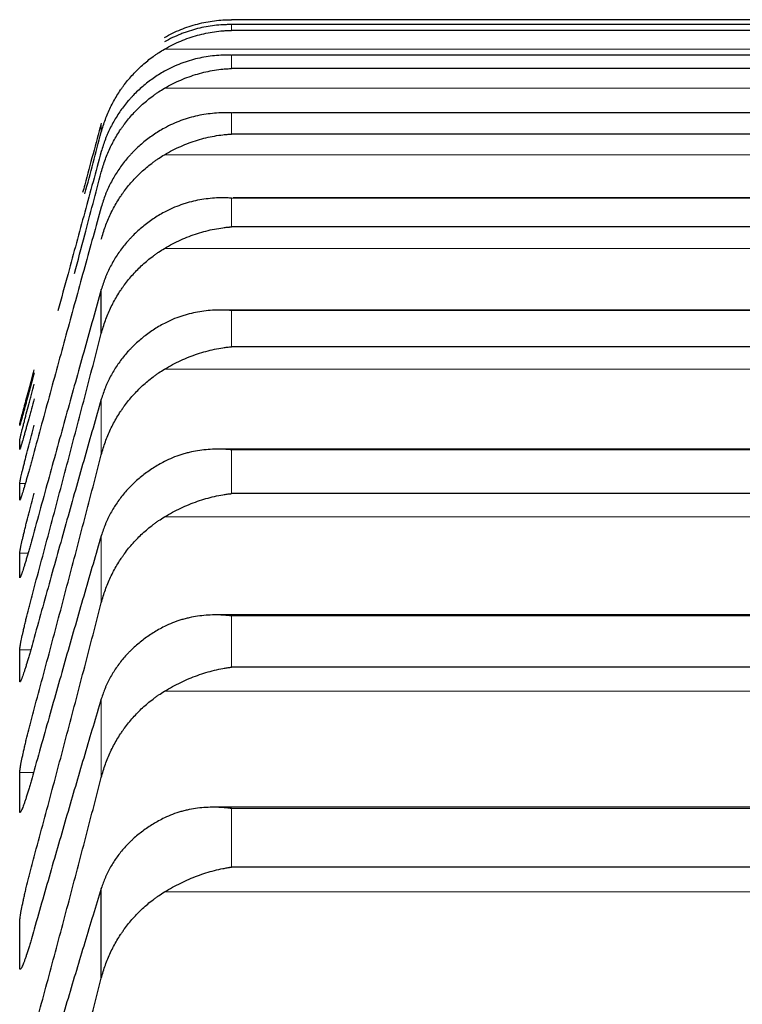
# Model space of a CAD drawing. Header units: inches. Extents: x 0 to 20790, y -12 to 14700.
# Tile 186 of 256: x 8061 to 8088, y 10399 to 10436. Entities that reach past the tile are written whole.
import ezdxf

# ---------------------------------------------------------------- set-up
doc = ezdxf.new("R2010")
doc.units = ezdxf.units.IN
doc.layers.add('1', color=7, linetype='Continuous', true_color=0xffffff)

msp = doc.modelspace()

# ---------------------------------------------------------------- linework, layer by layer
at = {"layer": '1', "color": 2, "linetype": 'Continuous', "lineweight": 25}
for p, q in [((8105.556, 10435.747), (8069.267, 10435.747)), ((8105.552, 10435.564), (8069.27, 10435.564)), ((8105.556, 10435.35), (8069.267, 10435.35)), ((8105.534, 10434.436), (8069.288, 10434.436)), ((8105.556, 10433.935), (8069.267, 10433.935)), ((8105.781, 10432.293), (8069.306, 10432.293)), ((8105.556, 10431.505), (8069.267, 10431.505)), ((8105.868, 10429.138), (8069.324, 10429.138)), ((8105.556, 10428.062), (8069.267, 10428.062)), ((8064.438, 10424.102), (8064.438, 10425.733)), ((8105.956, 10424.977), (8068.884, 10424.977)), ((8105.556, 10423.614), (8069.267, 10423.614)), ((8106.044, 10419.816), (8068.798, 10419.816)), ((8105.556, 10418.166), (8069.267, 10418.166)), ((8106.133, 10413.664), (8068.712, 10413.664)), ((8105.556, 10411.728), (8069.267, 10411.728)), ((8106.221, 10406.531), (8068.625, 10406.531)), ((8105.556, 10404.31), (8069.267, 10404.31)), ((8064.438, 10400.191), (8064.438, 10403.521))]:
    msp.add_line(p, q, dxfattribs=at)
at = {"layer": '1', "color": 110, "linetype": 'Continuous', "lineweight": 13}
for p, q in [((8105.556, 10435.564), (8069.267, 10435.564)), ((8069.267, 10435.35), (8069.267, 10435.564)), ((8108.043, 10434.654), (8066.78, 10434.654)), ((8105.556, 10434.434), (8069.267, 10434.434)), ((8069.267, 10433.935), (8069.267, 10434.434)), ((8108.043, 10433.203), (8066.78, 10433.203)), ((8069.267, 10431.505), (8069.267, 10432.287)), ((8105.556, 10432.287), (8069.267, 10432.287)), ((8064.438, 10431.576), (8064.438, 10431.903)), ((8108.043, 10430.737), (8066.78, 10430.737)), ((8105.556, 10429.128), (8069.267, 10429.128)), ((8069.267, 10428.062), (8069.267, 10429.128)), ((8108.043, 10427.261), (8066.78, 10427.261)), ((8105.556, 10424.96), (8069.267, 10424.96)), ((8069.267, 10423.614), (8069.267, 10424.96)), ((8108.043, 10422.78), (8066.78, 10422.78)), ((8064.438, 10419.604), (8064.438, 10421.665)), ((8069.267, 10418.166), (8069.267, 10419.791)), ((8105.556, 10419.791), (8069.267, 10419.791)), ((8061.621, 10418.547), (8061.414, 10418.547)), ((8108.043, 10417.301), (8066.78, 10417.301)), ((8064.438, 10414.113), (8064.438, 10416.602)), ((8061.721, 10415.954), (8061.414, 10415.954)), ((8105.556, 10413.63), (8069.267, 10413.63)), ((8069.267, 10411.728), (8069.267, 10413.63)), ((8061.823, 10412.374), (8061.414, 10412.374)), ((8108.043, 10410.834), (8066.78, 10410.834)), ((8064.438, 10407.639), (8064.438, 10410.55)), ((8061.924, 10407.814), (8061.414, 10407.814)), ((8105.556, 10406.485), (8069.267, 10406.485)), ((8069.267, 10404.31), (8069.267, 10406.485)), ((8108.043, 10403.388), (8066.78, 10403.388))]:
    msp.add_line(p, q, dxfattribs=at)
at = {"layer": '1', "color": 2, "linetype": 'Continuous', "lineweight": 25}
for points, knots in [([(8066.78, 10435.088), (8066.88, 10435.145), (8066.98, 10435.198), (8067.181, 10435.296), (8067.282, 10435.341), (8067.486, 10435.424), (8067.589, 10435.461), (8067.795, 10435.53), (8067.9, 10435.56), (8068.109, 10435.615), (8068.214, 10435.638), (8068.424, 10435.679), (8068.529, 10435.695), (8068.739, 10435.722), (8068.844, 10435.731), (8069.003, 10435.741), (8069.082, 10435.745), (8069.175, 10435.747), (8069.221, 10435.747), (8069.241, 10435.747), (8069.254, 10435.747), (8069.261, 10435.747), (8069.267, 10435.747)], [0, 0, 0, 0, 0.125, 0.125, 0.25, 0.25, 0.375, 0.375, 0.5, 0.5, 0.625, 0.625, 0.75, 0.75, 0.875, 0.875, 0.9375, 0.96875, 0.984375, 0.992188, 0.992188, 1, 1, 1, 1]), ([(8069.267, 10435.564), (8069.264, 10435.564), (8069.261, 10435.564), (8069.254, 10435.564), (8069.251, 10435.564), (8069.241, 10435.564), (8069.221, 10435.564), (8069.175, 10435.564), (8069.082, 10435.563), (8069.003, 10435.56), (8068.845, 10435.552), (8068.74, 10435.543), (8068.426, 10435.506), (8068.218, 10435.469), (8067.907, 10435.391), (8067.803, 10435.361), (8067.648, 10435.311), (8067.596, 10435.294), (8067.492, 10435.256), (8067.44, 10435.237), (8067.286, 10435.175), (8067.183, 10435.13), (8066.98, 10435.033), (8066.88, 10434.981), (8066.78, 10434.924)], [0, 0, 0, 0, 0.003906, 0.003906, 0.007813, 0.007813, 0.015625, 0.03125, 0.0625, 0.125, 0.125, 0.25, 0.25, 0.5, 0.5, 0.625, 0.625, 0.6875, 0.6875, 0.75, 0.75, 0.875, 0.875, 1, 1, 1, 1]), ([(8066.78, 10434.654), (8066.88, 10434.712), (8066.98, 10434.765), (8067.181, 10434.865), (8067.282, 10434.912), (8067.486, 10434.997), (8067.589, 10435.036), (8067.795, 10435.107), (8067.9, 10435.14), (8068.109, 10435.197), (8068.214, 10435.223), (8068.424, 10435.266), (8068.529, 10435.285), (8068.739, 10435.315), (8068.844, 10435.327), (8069.003, 10435.339), (8069.082, 10435.344), (8069.175, 10435.348), (8069.221, 10435.349), (8069.241, 10435.35), (8069.254, 10435.35), (8069.261, 10435.35), (8069.267, 10435.35)], [0, 0, 0, 0, 0.125, 0.125, 0.25, 0.25, 0.375, 0.375, 0.5, 0.5, 0.625, 0.625, 0.75, 0.75, 0.875, 0.875, 0.9375, 0.96875, 0.984375, 0.992188, 0.992188, 1, 1, 1, 1]), ([(8064.438, 10431.576), (8064.48, 10431.736), (8064.53, 10431.893), (8064.645, 10432.201), (8064.774, 10432.502), (8064.932, 10432.79), (8065.061, 10433.001), (8065.106, 10433.071), (8065.176, 10433.174), (8065.2, 10433.208), (8065.249, 10433.275), (8065.273, 10433.308), (8065.398, 10433.473), (8065.609, 10433.726), (8065.845, 10433.956), (8066.092, 10434.176), (8066.221, 10434.28), (8066.391, 10434.403), (8066.425, 10434.428), (8066.495, 10434.475), (8066.599, 10434.545), (8066.707, 10434.611), (8066.78, 10434.654)], [0, 0, 0, 0, 0.125, 0.125, 0.25, 0.375, 0.375, 0.4375, 0.4375, 0.46875, 0.46875, 0.5, 0.5, 0.625, 0.75, 0.75, 0.875, 0.875, 0.90625, 0.90625, 0.9375, 1, 1, 1, 1]), ([(8069.267, 10434.434), (8069.264, 10434.434), (8069.261, 10434.434), (8069.254, 10434.434), (8069.251, 10434.434), (8069.241, 10434.434), (8069.221, 10434.435), (8069.175, 10434.436), (8069.082, 10434.436), (8069.003, 10434.435), (8068.845, 10434.429), (8068.74, 10434.422), (8068.426, 10434.391), (8068.218, 10434.357), (8067.907, 10434.284), (8067.803, 10434.256), (8067.648, 10434.209), (8067.596, 10434.192), (8067.492, 10434.156), (8067.44, 10434.137), (8067.286, 10434.078), (8067.183, 10434.035), (8066.98, 10433.94), (8066.88, 10433.888), (8066.78, 10433.832)], [0, 0, 0, 0, 0.003906, 0.003906, 0.007812, 0.007812, 0.015625, 0.03125, 0.0625, 0.125, 0.125, 0.25, 0.25, 0.5, 0.5, 0.625, 0.625, 0.6875, 0.6875, 0.75, 0.75, 0.875, 0.875, 1, 1, 1, 1]), ([(8066.78, 10433.832), (8066.634, 10433.751), (8066.494, 10433.663), (8066.225, 10433.476), (8065.968, 10433.276), (8065.731, 10433.053), (8065.591, 10432.906), (8065.563, 10432.877), (8065.508, 10432.816), (8065.481, 10432.786), (8065.401, 10432.694), (8065.349, 10432.631), (8065.199, 10432.44), (8065.107, 10432.309), (8064.935, 10432.039), (8064.856, 10431.9), (8064.748, 10431.685), (8064.713, 10431.613), (8064.665, 10431.502), (8064.649, 10431.465), (8064.618, 10431.391), (8064.603, 10431.353), (8064.531, 10431.165), (8064.48, 10431.012), (8064.438, 10430.856)], [0, 0, 0, 0, 0.125, 0.125, 0.25, 0.375, 0.375, 0.40625, 0.40625, 0.4375, 0.4375, 0.5, 0.5, 0.625, 0.625, 0.75, 0.75, 0.8125, 0.8125, 0.84375, 0.84375, 0.875, 0.875, 1, 1, 1, 1]), ([(8066.78, 10433.203), (8066.88, 10433.261), (8066.98, 10433.316), (8067.181, 10433.418), (8067.282, 10433.465), (8067.486, 10433.553), (8067.589, 10433.593), (8067.795, 10433.668), (8067.9, 10433.702), (8068.109, 10433.763), (8068.214, 10433.79), (8068.424, 10433.837), (8068.529, 10433.857), (8068.739, 10433.891), (8068.844, 10433.904), (8069.003, 10433.92), (8069.082, 10433.926), (8069.175, 10433.931), (8069.221, 10433.933), (8069.241, 10433.934), (8069.254, 10433.935), (8069.261, 10433.935), (8069.267, 10433.935)], [0, 0, 0, 0, 0.125, 0.125, 0.25, 0.25, 0.375, 0.375, 0.5, 0.5, 0.625, 0.625, 0.75, 0.75, 0.875, 0.875, 0.9375, 0.96875, 0.984375, 0.992187, 0.992187, 1, 1, 1, 1]), ([(8064.438, 10430.092), (8064.48, 10430.254), (8064.53, 10430.413), (8064.645, 10430.724), (8064.774, 10431.028), (8064.932, 10431.319), (8065.061, 10431.532), (8065.106, 10431.602), (8065.176, 10431.706), (8065.2, 10431.74), (8065.249, 10431.808), (8065.273, 10431.842), (8065.398, 10432.009), (8065.609, 10432.264), (8065.845, 10432.497), (8066.092, 10432.719), (8066.221, 10432.825), (8066.391, 10432.949), (8066.425, 10432.974), (8066.495, 10433.022), (8066.599, 10433.093), (8066.707, 10433.16), (8066.78, 10433.203)], [0, 0, 0, 0, 0.125, 0.125, 0.25, 0.375, 0.375, 0.4375, 0.4375, 0.46875, 0.46875, 0.5, 0.5, 0.625, 0.75, 0.75, 0.875, 0.875, 0.90625, 0.90625, 0.9375, 1, 1, 1, 1]), ([(8069.267, 10432.287), (8069.264, 10432.287), (8069.261, 10432.287), (8069.254, 10432.288), (8069.251, 10432.288), (8069.241, 10432.288), (8069.221, 10432.289), (8069.175, 10432.291), (8069.082, 10432.293), (8069.003, 10432.293), (8068.845, 10432.29), (8068.74, 10432.285), (8068.426, 10432.259), (8068.218, 10432.229), (8067.907, 10432.161), (8067.803, 10432.135), (8067.648, 10432.09), (8067.596, 10432.074), (8067.492, 10432.04), (8067.44, 10432.022), (8067.286, 10431.965), (8067.183, 10431.923), (8066.98, 10431.831), (8066.88, 10431.78), (8066.78, 10431.726)], [0, 0, 0, 0, 0.003906, 0.003906, 0.007812, 0.007812, 0.015625, 0.03125, 0.0625, 0.125, 0.125, 0.25, 0.25, 0.5, 0.5, 0.625, 0.625, 0.6875, 0.6875, 0.75, 0.75, 0.875, 0.875, 1, 1, 1, 1]), ([(8064.438, 10431.903), (8064.234, 10431.147), (8064.003, 10430.29), (8063.771, 10429.429), (8063.745, 10429.332)], [0, 0, 0, 0, 0.887164, 1, 1, 1, 1]), ([(8066.78, 10431.726), (8066.634, 10431.646), (8066.494, 10431.559), (8066.225, 10431.375), (8065.968, 10431.179), (8065.731, 10430.96), (8065.591, 10430.816), (8065.563, 10430.787), (8065.508, 10430.727), (8065.481, 10430.697), (8065.401, 10430.607), (8065.349, 10430.545), (8065.199, 10430.357), (8065.107, 10430.228), (8064.935, 10429.962), (8064.856, 10429.826), (8064.748, 10429.615), (8064.713, 10429.543), (8064.665, 10429.435), (8064.649, 10429.398), (8064.618, 10429.325), (8064.603, 10429.288), (8064.531, 10429.103), (8064.48, 10428.952), (8064.438, 10428.798)], [0, 0, 0, 0, 0.125, 0.125, 0.25, 0.375, 0.375, 0.40625, 0.40625, 0.4375, 0.4375, 0.5, 0.5, 0.625, 0.625, 0.75, 0.75, 0.8125, 0.8125, 0.84375, 0.84375, 0.875, 0.875, 1, 1, 1, 1]), ([(8066.78, 10430.737), (8066.88, 10430.796), (8066.98, 10430.852), (8067.181, 10430.955), (8067.282, 10431.004), (8067.486, 10431.094), (8067.589, 10431.136), (8067.795, 10431.213), (8067.9, 10431.248), (8068.109, 10431.312), (8068.214, 10431.341), (8068.424, 10431.392), (8068.529, 10431.413), (8068.739, 10431.451), (8068.844, 10431.466), (8069.003, 10431.484), (8069.082, 10431.492), (8069.175, 10431.499), (8069.221, 10431.502), (8069.241, 10431.503), (8069.254, 10431.504), (8069.261, 10431.504), (8069.267, 10431.505)], [0, 0, 0, 0, 0.125, 0.125, 0.25, 0.25, 0.375, 0.375, 0.5, 0.5, 0.625, 0.625, 0.75, 0.75, 0.875, 0.875, 0.9375, 0.96875, 0.984375, 0.992188, 0.992188, 1, 1, 1, 1]), ([(8064.438, 10430.856), (8064.234, 10430.11), (8063.824, 10428.608), (8063.287, 10426.633), (8062.955, 10425.407), (8062.83, 10424.946)], [0, 0, 0, 0, 0.384754, 0.769508, 1, 1, 1, 1]), ([(8064.438, 10427.6), (8064.48, 10427.763), (8064.53, 10427.923), (8064.645, 10428.236), (8064.774, 10428.542), (8064.932, 10428.835), (8065.061, 10429.05), (8065.106, 10429.121), (8065.176, 10429.226), (8065.2, 10429.261), (8065.249, 10429.329), (8065.273, 10429.363), (8065.398, 10429.532), (8065.609, 10429.789), (8065.845, 10430.025), (8066.092, 10430.249), (8066.221, 10430.355), (8066.391, 10430.481), (8066.425, 10430.506), (8066.495, 10430.554), (8066.599, 10430.626), (8066.707, 10430.694), (8066.78, 10430.737)], [0, 0, 0, 0, 0.125, 0.125, 0.25, 0.375, 0.375, 0.4375, 0.4375, 0.46875, 0.46875, 0.5, 0.5, 0.625, 0.75, 0.75, 0.875, 0.875, 0.90625, 0.90625, 0.9375, 1, 1, 1, 1]), ([(8063.447, 10426.334), (8063.572, 10426.81), (8063.904, 10428.066), (8064.234, 10429.317), (8064.438, 10430.092)], [0, 0, 0, 0, 0.378568, 1, 1, 1, 1]), ([(8069.267, 10429.128), (8069.264, 10429.128), (8069.261, 10429.128), (8069.254, 10429.128), (8069.251, 10429.129), (8069.241, 10429.129), (8069.221, 10429.13), (8069.175, 10429.133), (8069.082, 10429.137), (8069.003, 10429.138), (8068.845, 10429.138), (8068.74, 10429.135), (8068.426, 10429.115), (8068.218, 10429.088), (8067.907, 10429.026), (8067.803, 10429.002), (8067.648, 10428.959), (8067.596, 10428.944), (8067.492, 10428.912), (8067.44, 10428.894), (8067.286, 10428.839), (8067.183, 10428.799), (8066.98, 10428.709), (8066.88, 10428.66), (8066.78, 10428.607)], [0, 0, 0, 0, 0.003906, 0.003906, 0.007812, 0.007812, 0.015625, 0.03125, 0.0625, 0.125, 0.125, 0.25, 0.25, 0.5, 0.5, 0.625, 0.625, 0.6875, 0.6875, 0.75, 0.75, 0.875, 0.875, 1, 1, 1, 1]), ([(8066.78, 10428.607), (8066.634, 10428.528), (8066.494, 10428.444), (8066.225, 10428.263), (8065.968, 10428.071), (8065.731, 10427.856), (8065.591, 10427.715), (8065.563, 10427.686), (8065.508, 10427.628), (8065.481, 10427.598), (8065.401, 10427.509), (8065.349, 10427.449), (8065.199, 10427.265), (8065.107, 10427.138), (8064.935, 10426.877), (8064.856, 10426.743), (8064.748, 10426.535), (8064.713, 10426.465), (8064.665, 10426.359), (8064.649, 10426.323), (8064.618, 10426.251), (8064.603, 10426.215), (8064.531, 10426.032), (8064.48, 10425.884), (8064.438, 10425.733)], [0, 0, 0, 0, 0.125, 0.125, 0.25, 0.375, 0.375, 0.40625, 0.40625, 0.4375, 0.4375, 0.5, 0.5, 0.625, 0.625, 0.75, 0.75, 0.8125, 0.8125, 0.84375, 0.84375, 0.875, 0.875, 1, 1, 1, 1]), ([(8066.78, 10427.261), (8066.88, 10427.321), (8066.98, 10427.377), (8067.181, 10427.482), (8067.282, 10427.532), (8067.486, 10427.624), (8067.589, 10427.667), (8067.795, 10427.747), (8067.9, 10427.784), (8068.109, 10427.851), (8068.214, 10427.881), (8068.424, 10427.935), (8068.529, 10427.958), (8068.739, 10427.999), (8068.844, 10428.016), (8069.003, 10428.037), (8069.082, 10428.047), (8069.175, 10428.055), (8069.221, 10428.059), (8069.241, 10428.06), (8069.254, 10428.061), (8069.261, 10428.062), (8069.267, 10428.062)], [0, 0, 0, 0, 0.125, 0.125, 0.25, 0.25, 0.375, 0.375, 0.5, 0.5, 0.625, 0.625, 0.75, 0.75, 0.875, 0.875, 0.9375, 0.96875, 0.984375, 0.992187, 0.992187, 1, 1, 1, 1]), ([(8064.438, 10424.102), (8064.48, 10424.266), (8064.53, 10424.426), (8064.645, 10424.741), (8064.774, 10425.05), (8064.932, 10425.345), (8065.061, 10425.561), (8065.106, 10425.633), (8065.176, 10425.738), (8065.2, 10425.773), (8065.249, 10425.842), (8065.273, 10425.877), (8065.398, 10426.046), (8065.609, 10426.305), (8065.845, 10426.543), (8066.092, 10426.769), (8066.221, 10426.876), (8066.391, 10427.003), (8066.425, 10427.028), (8066.495, 10427.077), (8066.599, 10427.149), (8066.707, 10427.217), (8066.78, 10427.261)], [0, 0, 0, 0, 0.125, 0.125, 0.25, 0.375, 0.375, 0.4375, 0.4375, 0.46875, 0.46875, 0.5, 0.5, 0.625, 0.75, 0.75, 0.875, 0.875, 0.90625, 0.90625, 0.9375, 1, 1, 1, 1]), ([(8069.267, 10424.96), (8069.264, 10424.96), (8069.261, 10424.961), (8069.254, 10424.961), (8069.251, 10424.961), (8069.241, 10424.962), (8069.221, 10424.964), (8069.175, 10424.967), (8069.082, 10424.972), (8069.003, 10424.975), (8068.845, 10424.978), (8068.74, 10424.977), (8068.426, 10424.963), (8068.218, 10424.94), (8067.907, 10424.883), (8067.803, 10424.86), (8067.648, 10424.82), (8067.596, 10424.806), (8067.492, 10424.775), (8067.44, 10424.759), (8067.286, 10424.707), (8067.183, 10424.668), (8066.98, 10424.581), (8066.88, 10424.533), (8066.78, 10424.481)], [0, 0, 0, 0, 0.003906, 0.003906, 0.007813, 0.007813, 0.015625, 0.03125, 0.0625, 0.125, 0.125, 0.25, 0.25, 0.5, 0.5, 0.625, 0.625, 0.6875, 0.6875, 0.75, 0.75, 0.875, 0.875, 1, 1, 1, 1]), ([(8066.78, 10424.481), (8066.634, 10424.404), (8066.494, 10424.321), (8066.225, 10424.145), (8065.968, 10423.957), (8065.731, 10423.746), (8065.591, 10423.608), (8065.563, 10423.58), (8065.508, 10423.523), (8065.481, 10423.494), (8065.401, 10423.407), (8065.349, 10423.348), (8065.199, 10423.167), (8065.107, 10423.043), (8064.935, 10422.787), (8064.856, 10422.656), (8064.748, 10422.452), (8064.713, 10422.384), (8064.665, 10422.279), (8064.649, 10422.244), (8064.618, 10422.173), (8064.603, 10422.138), (8064.531, 10421.959), (8064.48, 10421.813), (8064.438, 10421.665)], [0, 0, 0, 0, 0.125, 0.125, 0.25, 0.375, 0.375, 0.40625, 0.40625, 0.4375, 0.4375, 0.5, 0.5, 0.625, 0.625, 0.75, 0.75, 0.8125, 0.8125, 0.84375, 0.84375, 0.875, 0.875, 1, 1, 1, 1]), ([(8066.78, 10422.78), (8066.88, 10422.84), (8066.98, 10422.897), (8067.181, 10423.004), (8067.282, 10423.054), (8067.486, 10423.149), (8067.589, 10423.193), (8067.795, 10423.275), (8067.9, 10423.313), (8068.109, 10423.383), (8068.214, 10423.415), (8068.424, 10423.472), (8068.529, 10423.497), (8068.739, 10423.542), (8068.844, 10423.561), (8069.003, 10423.584), (8069.082, 10423.595), (8069.175, 10423.605), (8069.221, 10423.61), (8069.241, 10423.611), (8069.254, 10423.613), (8069.261, 10423.613), (8069.267, 10423.614)], [0, 0, 0, 0, 0.125, 0.125, 0.25, 0.25, 0.375, 0.375, 0.5, 0.5, 0.625, 0.625, 0.75, 0.75, 0.875, 0.875, 0.9375, 0.96875, 0.984375, 0.992187, 0.992187, 1, 1, 1, 1]), ([(8061.414, 10420.757), (8061.414, 10420.758), (8061.416, 10420.766), (8061.424, 10420.797), (8061.433, 10420.83), (8061.441, 10420.861), (8061.444, 10420.871), (8061.45, 10420.895), (8061.453, 10420.907), (8061.471, 10420.972), (8061.488, 10421.035), (8061.512, 10421.128), (8061.518, 10421.148), (8061.526, 10421.178), (8061.528, 10421.188), (8061.534, 10421.208), (8061.548, 10421.26), (8061.574, 10421.36), (8061.6, 10421.457), (8061.627, 10421.558), (8061.641, 10421.611), (8061.685, 10421.775), (8061.716, 10421.889), (8061.763, 10422.067), (8061.78, 10422.127), (8061.804, 10422.22), (8061.813, 10422.251), (8061.83, 10422.314), (8061.838, 10422.345), (8061.88, 10422.503), (8061.914, 10422.63), (8061.949, 10422.759)], [0, 0, 0, 0, 0.0625, 0.125, 0.1875, 0.1875, 0.21875, 0.21875, 0.25, 0.25, 0.375, 0.375, 0.40625, 0.40625, 0.421875, 0.421875, 0.4375, 0.5, 0.5625, 0.5625, 0.625, 0.625, 0.75, 0.75, 0.8125, 0.8125, 0.84375, 0.84375, 0.875, 0.875, 1, 1, 1, 1]), ([(8064.438, 10419.604), (8064.48, 10419.768), (8064.53, 10419.93), (8064.645, 10420.246), (8064.774, 10420.556), (8064.932, 10420.853), (8065.061, 10421.07), (8065.106, 10421.142), (8065.176, 10421.248), (8065.2, 10421.283), (8065.249, 10421.353), (8065.273, 10421.387), (8065.398, 10421.557), (8065.609, 10421.818), (8065.845, 10422.057), (8066.092, 10422.285), (8066.221, 10422.393), (8066.391, 10422.52), (8066.425, 10422.545), (8066.495, 10422.595), (8066.599, 10422.667), (8066.707, 10422.736), (8066.78, 10422.78)], [0, 0, 0, 0, 0.125, 0.125, 0.25, 0.375, 0.375, 0.4375, 0.4375, 0.46875, 0.46875, 0.5, 0.5, 0.625, 0.75, 0.75, 0.875, 0.875, 0.90625, 0.90625, 0.9375, 1, 1, 1, 1]), ([(8061.949, 10422.651), (8061.914, 10422.522), (8061.88, 10422.395), (8061.83, 10422.208), (8061.813, 10422.146), (8061.789, 10422.054), (8061.781, 10422.024), (8061.764, 10421.963), (8061.756, 10421.933), (8061.716, 10421.785), (8061.686, 10421.672), (8061.642, 10421.512), (8061.628, 10421.461), (8061.608, 10421.385), (8061.601, 10421.361), (8061.588, 10421.312), (8061.581, 10421.289), (8061.55, 10421.175), (8061.528, 10421.093), (8061.503, 10421.003), (8061.498, 10420.985), (8061.489, 10420.952), (8061.484, 10420.935), (8061.472, 10420.889), (8061.464, 10420.861), (8061.443, 10420.787), (8061.433, 10420.749), (8061.423, 10420.718), (8061.422, 10420.712), (8061.419, 10420.703), (8061.418, 10420.699), (8061.415, 10420.69), (8061.414, 10420.687), (8061.414, 10420.688)], [0, 0, 0, 0, 0.125, 0.125, 0.1875, 0.1875, 0.21875, 0.21875, 0.25, 0.25, 0.375, 0.375, 0.4375, 0.4375, 0.46875, 0.46875, 0.5, 0.5, 0.625, 0.625, 0.65625, 0.65625, 0.6875, 0.6875, 0.75, 0.75, 0.875, 0.875, 0.90625, 0.90625, 0.9375, 0.9375, 1, 1, 1, 1]), ([(8061.414, 10420.149), (8061.414, 10420.152), (8061.416, 10420.165), (8061.424, 10420.204), (8061.433, 10420.243), (8061.441, 10420.277), (8061.444, 10420.289), (8061.45, 10420.315), (8061.453, 10420.328), (8061.471, 10420.399), (8061.488, 10420.467), (8061.512, 10420.565), (8061.518, 10420.586), (8061.526, 10420.617), (8061.528, 10420.628), (8061.534, 10420.649), (8061.548, 10420.704), (8061.574, 10420.808), (8061.6, 10420.908), (8061.627, 10421.013), (8061.641, 10421.067), (8061.685, 10421.235), (8061.716, 10421.351), (8061.763, 10421.532), (8061.78, 10421.593), (8061.804, 10421.686), (8061.813, 10421.718), (8061.83, 10421.781), (8061.838, 10421.813), (8061.88, 10421.972), (8061.914, 10422.1), (8061.949, 10422.229)], [0, 0, 0, 0, 0.0625, 0.125, 0.1875, 0.1875, 0.21875, 0.21875, 0.25, 0.25, 0.375, 0.375, 0.40625, 0.40625, 0.421875, 0.421875, 0.4375, 0.5, 0.5625, 0.5625, 0.625, 0.625, 0.75, 0.75, 0.8125, 0.8125, 0.84375, 0.84375, 0.875, 0.875, 1, 1, 1, 1]), ([(8061.949, 10421.685), (8061.914, 10421.556), (8061.88, 10421.43), (8061.83, 10421.245), (8061.813, 10421.184), (8061.789, 10421.093), (8061.781, 10421.063), (8061.764, 10421.003), (8061.756, 10420.974), (8061.716, 10420.828), (8061.686, 10420.718), (8061.642, 10420.563), (8061.628, 10420.513), (8061.608, 10420.44), (8061.601, 10420.416), (8061.588, 10420.37), (8061.581, 10420.347), (8061.55, 10420.238), (8061.528, 10420.16), (8061.503, 10420.075), (8061.498, 10420.059), (8061.489, 10420.028), (8061.484, 10420.012), (8061.472, 10419.97), (8061.464, 10419.944), (8061.443, 10419.877), (8061.433, 10419.845), (8061.423, 10419.82), (8061.422, 10419.816), (8061.419, 10419.809), (8061.418, 10419.807), (8061.415, 10419.802), (8061.414, 10419.802), (8061.414, 10419.805)], [0, 0, 0, 0, 0.125, 0.125, 0.1875, 0.1875, 0.21875, 0.21875, 0.25, 0.25, 0.375, 0.375, 0.4375, 0.4375, 0.46875, 0.46875, 0.5, 0.5, 0.625, 0.625, 0.65625, 0.65625, 0.6875, 0.6875, 0.75, 0.75, 0.875, 0.875, 0.90625, 0.90625, 0.9375, 0.9375, 1, 1, 1, 1]), ([(8061.414, 10418.547), (8061.414, 10418.553), (8061.416, 10418.571), (8061.424, 10418.618), (8061.433, 10418.662), (8061.441, 10418.699), (8061.444, 10418.713), (8061.45, 10418.741), (8061.453, 10418.756), (8061.471, 10418.833), (8061.488, 10418.905), (8061.512, 10419.008), (8061.518, 10419.03), (8061.526, 10419.063), (8061.528, 10419.074), (8061.534, 10419.096), (8061.548, 10419.153), (8061.574, 10419.261), (8061.6, 10419.365), (8061.627, 10419.472), (8061.641, 10419.528), (8061.685, 10419.699), (8061.716, 10419.818), (8061.763, 10420.001), (8061.78, 10420.063), (8061.804, 10420.157), (8061.813, 10420.189), (8061.83, 10420.253), (8061.838, 10420.285), (8061.88, 10420.444), (8061.914, 10420.573), (8061.949, 10420.701)], [0, 0, 0, 0, 0.0625, 0.125, 0.1875, 0.1875, 0.21875, 0.21875, 0.25, 0.25, 0.375, 0.375, 0.40625, 0.40625, 0.421875, 0.421875, 0.4375, 0.5, 0.5625, 0.5625, 0.625, 0.625, 0.75, 0.75, 0.8125, 0.8125, 0.84375, 0.84375, 0.875, 0.875, 1, 1, 1, 1]), ([(8061.949, 10419.723), (8061.914, 10419.595), (8061.88, 10419.47), (8061.83, 10419.286), (8061.813, 10419.226), (8061.789, 10419.137), (8061.781, 10419.107), (8061.764, 10419.049), (8061.756, 10419.02), (8061.716, 10418.877), (8061.686, 10418.77), (8061.642, 10418.619), (8061.628, 10418.571), (8061.608, 10418.501), (8061.601, 10418.478), (8061.588, 10418.433), (8061.581, 10418.412), (8061.55, 10418.307), (8061.528, 10418.233), (8061.503, 10418.154), (8061.498, 10418.139), (8061.489, 10418.11), (8061.484, 10418.096), (8061.472, 10418.057), (8061.464, 10418.034), (8061.443, 10417.975), (8061.433, 10417.947), (8061.423, 10417.929), (8061.422, 10417.926), (8061.419, 10417.922), (8061.418, 10417.921), (8061.415, 10417.92), (8061.414, 10417.923), (8061.414, 10417.929)], [0, 0, 0, 0, 0.125, 0.125, 0.1875, 0.1875, 0.21875, 0.21875, 0.25, 0.25, 0.375, 0.375, 0.4375, 0.4375, 0.46875, 0.46875, 0.5, 0.5, 0.625, 0.625, 0.65625, 0.65625, 0.6875, 0.6875, 0.75, 0.75, 0.875, 0.875, 0.90625, 0.90625, 0.9375, 0.9375, 1, 1, 1, 1]), ([(8069.267, 10419.791), (8069.264, 10419.792), (8069.261, 10419.792), (8069.254, 10419.793), (8069.251, 10419.793), (8069.241, 10419.794), (8069.221, 10419.796), (8069.175, 10419.8), (8069.082, 10419.807), (8069.003, 10419.811), (8068.845, 10419.817), (8068.74, 10419.817), (8068.426, 10419.809), (8068.218, 10419.79), (8067.907, 10419.739), (8067.803, 10419.718), (8067.648, 10419.681), (8067.596, 10419.667), (8067.492, 10419.638), (8067.44, 10419.623), (8067.286, 10419.573), (8067.183, 10419.536), (8066.98, 10419.452), (8066.88, 10419.406), (8066.78, 10419.354)], [0, 0, 0, 0, 0.003906, 0.003906, 0.007813, 0.007813, 0.015625, 0.03125, 0.0625, 0.125, 0.125, 0.25, 0.25, 0.5, 0.5, 0.625, 0.625, 0.6875, 0.6875, 0.75, 0.75, 0.875, 0.875, 1, 1, 1, 1]), ([(8066.78, 10419.354), (8066.634, 10419.279), (8066.494, 10419.199), (8066.225, 10419.026), (8065.968, 10418.843), (8065.731, 10418.637), (8065.591, 10418.502), (8065.563, 10418.475), (8065.508, 10418.419), (8065.481, 10418.391), (8065.401, 10418.306), (8065.349, 10418.248), (8065.199, 10418.071), (8065.107, 10417.95), (8064.935, 10417.7), (8064.856, 10417.571), (8064.748, 10417.372), (8064.713, 10417.305), (8064.665, 10417.203), (8064.649, 10417.168), (8064.618, 10417.099), (8064.603, 10417.064), (8064.531, 10416.889), (8064.48, 10416.747), (8064.438, 10416.602)], [0, 0, 0, 0, 0.125, 0.125, 0.25, 0.375, 0.375, 0.40625, 0.40625, 0.4375, 0.4375, 0.5, 0.5, 0.625, 0.625, 0.75, 0.75, 0.8125, 0.8125, 0.84375, 0.84375, 0.875, 0.875, 1, 1, 1, 1]), ([(8061.414, 10415.954), (8061.414, 10415.963), (8061.416, 10415.986), (8061.424, 10416.041), (8061.433, 10416.09), (8061.441, 10416.131), (8061.444, 10416.145), (8061.45, 10416.176), (8061.453, 10416.192), (8061.471, 10416.274), (8061.488, 10416.351), (8061.512, 10416.459), (8061.518, 10416.482), (8061.526, 10416.516), (8061.528, 10416.528), (8061.534, 10416.551), (8061.548, 10416.611), (8061.574, 10416.723), (8061.6, 10416.829), (8061.627, 10416.939), (8061.641, 10416.996), (8061.685, 10417.171), (8061.716, 10417.292), (8061.763, 10417.477), (8061.78, 10417.539), (8061.804, 10417.635), (8061.813, 10417.666), (8061.83, 10417.731), (8061.838, 10417.763), (8061.88, 10417.923), (8061.914, 10418.051), (8061.949, 10418.179)], [0, 0, 0, 0, 0.0625, 0.125, 0.1875, 0.1875, 0.21875, 0.21875, 0.25, 0.25, 0.375, 0.375, 0.40625, 0.40625, 0.421875, 0.421875, 0.4375, 0.5, 0.5625, 0.5625, 0.625, 0.625, 0.75, 0.75, 0.8125, 0.8125, 0.84375, 0.84375, 0.875, 0.875, 1, 1, 1, 1]), ([(8066.78, 10417.301), (8066.88, 10417.362), (8066.98, 10417.419), (8067.181, 10417.527), (8067.282, 10417.579), (8067.486, 10417.675), (8067.589, 10417.72), (8067.795, 10417.805), (8067.9, 10417.844), (8068.109, 10417.917), (8068.214, 10417.951), (8068.424, 10418.011), (8068.529, 10418.038), (8068.739, 10418.085), (8068.844, 10418.106), (8069.003, 10418.132), (8069.082, 10418.144), (8069.175, 10418.156), (8069.221, 10418.161), (8069.241, 10418.163), (8069.254, 10418.165), (8069.261, 10418.166), (8069.267, 10418.166)], [0, 0, 0, 0, 0.125, 0.125, 0.25, 0.25, 0.375, 0.375, 0.5, 0.5, 0.625, 0.625, 0.75, 0.75, 0.875, 0.875, 0.9375, 0.96875, 0.984375, 0.992188, 0.992188, 1, 1, 1, 1]), ([(8064.438, 10414.113), (8064.48, 10414.278), (8064.53, 10414.44), (8064.645, 10414.757), (8064.774, 10415.068), (8064.932, 10415.366), (8065.061, 10415.584), (8065.106, 10415.656), (8065.176, 10415.763), (8065.2, 10415.798), (8065.249, 10415.868), (8065.273, 10415.902), (8065.398, 10416.073), (8065.609, 10416.335), (8065.845, 10416.575), (8066.092, 10416.803), (8066.221, 10416.912), (8066.391, 10417.04), (8066.425, 10417.065), (8066.495, 10417.115), (8066.599, 10417.188), (8066.707, 10417.257), (8066.78, 10417.301)], [0, 0, 0, 0, 0.125, 0.125, 0.25, 0.375, 0.375, 0.4375, 0.4375, 0.46875, 0.46875, 0.5, 0.5, 0.625, 0.75, 0.75, 0.875, 0.875, 0.90625, 0.90625, 0.9375, 1, 1, 1, 1]), ([(8061.949, 10416.769), (8061.914, 10416.641), (8061.88, 10416.517), (8061.83, 10416.336), (8061.813, 10416.277), (8061.789, 10416.189), (8061.781, 10416.16), (8061.764, 10416.103), (8061.756, 10416.074), (8061.716, 10415.934), (8061.686, 10415.83), (8061.642, 10415.684), (8061.628, 10415.638), (8061.608, 10415.57), (8061.601, 10415.548), (8061.588, 10415.506), (8061.581, 10415.485), (8061.55, 10415.386), (8061.528, 10415.317), (8061.503, 10415.243), (8061.498, 10415.229), (8061.489, 10415.203), (8061.484, 10415.19), (8061.472, 10415.155), (8061.464, 10415.134), (8061.443, 10415.082), (8061.433, 10415.06), (8061.423, 10415.048), (8061.422, 10415.047), (8061.419, 10415.045), (8061.418, 10415.045), (8061.415, 10415.048), (8061.414, 10415.054), (8061.414, 10415.062)], [0, 0, 0, 0, 0.125, 0.125, 0.1875, 0.1875, 0.21875, 0.21875, 0.25, 0.25, 0.375, 0.375, 0.4375, 0.4375, 0.46875, 0.46875, 0.5, 0.5, 0.625, 0.625, 0.65625, 0.65625, 0.6875, 0.6875, 0.75, 0.75, 0.875, 0.875, 0.90625, 0.90625, 0.9375, 0.9375, 1, 1, 1, 1]), ([(8061.414, 10412.374), (8061.414, 10412.386), (8061.416, 10412.415), (8061.424, 10412.477), (8061.433, 10412.53), (8061.441, 10412.575), (8061.444, 10412.591), (8061.45, 10412.624), (8061.453, 10412.641), (8061.471, 10412.729), (8061.488, 10412.81), (8061.512, 10412.923), (8061.518, 10412.946), (8061.526, 10412.982), (8061.528, 10412.994), (8061.534, 10413.019), (8061.548, 10413.08), (8061.574, 10413.196), (8061.6, 10413.305), (8061.627, 10413.418), (8061.641, 10413.476), (8061.685, 10413.654), (8061.716, 10413.777), (8061.763, 10413.964), (8061.78, 10414.027), (8061.804, 10414.122), (8061.813, 10414.154), (8061.83, 10414.219), (8061.838, 10414.251), (8061.88, 10414.412), (8061.914, 10414.54), (8061.949, 10414.667)], [0, 0, 0, 0, 0.0625, 0.125, 0.1875, 0.1875, 0.21875, 0.21875, 0.25, 0.25, 0.375, 0.375, 0.40625, 0.40625, 0.421875, 0.421875, 0.4375, 0.5, 0.5625, 0.5625, 0.625, 0.625, 0.75, 0.75, 0.8125, 0.8125, 0.84375, 0.84375, 0.875, 0.875, 1, 1, 1, 1]), ([(8069.267, 10413.63), (8069.264, 10413.63), (8069.261, 10413.63), (8069.254, 10413.631), (8069.251, 10413.632), (8069.241, 10413.633), (8069.221, 10413.635), (8069.175, 10413.64), (8069.082, 10413.649), (8069.003, 10413.654), (8068.845, 10413.663), (8068.74, 10413.665), (8068.426, 10413.662), (8068.218, 10413.647), (8067.907, 10413.602), (8067.803, 10413.583), (8067.648, 10413.548), (8067.596, 10413.536), (8067.492, 10413.509), (8067.44, 10413.494), (8067.286, 10413.447), (8067.183, 10413.411), (8066.98, 10413.33), (8066.88, 10413.286), (8066.78, 10413.236)], [0, 0, 0, 0, 0.003906, 0.003906, 0.007812, 0.007812, 0.015625, 0.03125, 0.0625, 0.125, 0.125, 0.25, 0.25, 0.5, 0.5, 0.625, 0.625, 0.6875, 0.6875, 0.75, 0.75, 0.875, 0.875, 1, 1, 1, 1]), ([(8066.78, 10413.236), (8066.634, 10413.163), (8066.494, 10413.084), (8066.225, 10412.916), (8065.968, 10412.737), (8065.731, 10412.537), (8065.591, 10412.405), (8065.563, 10412.379), (8065.508, 10412.324), (8065.481, 10412.297), (8065.401, 10412.214), (8065.349, 10412.157), (8065.199, 10411.985), (8065.107, 10411.867), (8064.935, 10411.623), (8064.856, 10411.497), (8064.748, 10411.303), (8064.713, 10411.237), (8064.665, 10411.138), (8064.649, 10411.104), (8064.618, 10411.036), (8064.603, 10411.002), (8064.531, 10410.831), (8064.48, 10410.692), (8064.438, 10410.55)], [0, 0, 0, 0, 0.125, 0.125, 0.25, 0.375, 0.375, 0.40625, 0.40625, 0.4375, 0.4375, 0.5, 0.5, 0.625, 0.625, 0.75, 0.75, 0.8125, 0.8125, 0.84375, 0.84375, 0.875, 0.875, 1, 1, 1, 1]), ([(8061.949, 10412.826), (8061.914, 10412.699), (8061.88, 10412.577), (8061.83, 10412.398), (8061.813, 10412.34), (8061.789, 10412.254), (8061.781, 10412.226), (8061.764, 10412.169), (8061.756, 10412.141), (8061.716, 10412.005), (8061.686, 10411.904), (8061.642, 10411.763), (8061.628, 10411.718), (8061.608, 10411.654), (8061.601, 10411.633), (8061.588, 10411.593), (8061.581, 10411.573), (8061.55, 10411.479), (8061.528, 10411.414), (8061.503, 10411.347), (8061.498, 10411.334), (8061.489, 10411.31), (8061.484, 10411.298), (8061.472, 10411.266), (8061.464, 10411.248), (8061.443, 10411.204), (8061.433, 10411.187), (8061.423, 10411.182), (8061.422, 10411.182), (8061.419, 10411.183), (8061.418, 10411.185), (8061.415, 10411.192), (8061.414, 10411.2), (8061.414, 10411.211)], [0, 0, 0, 0, 0.125, 0.125, 0.1875, 0.1875, 0.21875, 0.21875, 0.25, 0.25, 0.375, 0.375, 0.4375, 0.4375, 0.46875, 0.46875, 0.5, 0.5, 0.625, 0.625, 0.65625, 0.65625, 0.6875, 0.6875, 0.75, 0.75, 0.875, 0.875, 0.90625, 0.90625, 0.9375, 0.9375, 1, 1, 1, 1]), ([(8066.78, 10410.834), (8066.88, 10410.894), (8066.98, 10410.952), (8067.181, 10411.062), (8067.282, 10411.113), (8067.486, 10411.212), (8067.589, 10411.258), (8067.795, 10411.345), (8067.9, 10411.386), (8068.109, 10411.461), (8068.214, 10411.496), (8068.424, 10411.559), (8068.529, 10411.588), (8068.739, 10411.638), (8068.844, 10411.661), (8069.003, 10411.69), (8069.082, 10411.703), (8069.175, 10411.716), (8069.221, 10411.723), (8069.241, 10411.725), (8069.254, 10411.727), (8069.261, 10411.728), (8069.267, 10411.728)], [0, 0, 0, 0, 0.125, 0.125, 0.25, 0.25, 0.375, 0.375, 0.5, 0.5, 0.625, 0.625, 0.75, 0.75, 0.875, 0.875, 0.9375, 0.96875, 0.984375, 0.992188, 0.992188, 1, 1, 1, 1]), ([(8064.438, 10407.639), (8064.48, 10407.804), (8064.53, 10407.966), (8064.645, 10408.283), (8064.774, 10408.595), (8064.932, 10408.893), (8065.061, 10409.112), (8065.106, 10409.184), (8065.176, 10409.291), (8065.2, 10409.326), (8065.249, 10409.396), (8065.273, 10409.43), (8065.398, 10409.602), (8065.609, 10409.865), (8065.845, 10410.105), (8066.092, 10410.334), (8066.221, 10410.443), (8066.391, 10410.572), (8066.425, 10410.597), (8066.495, 10410.647), (8066.599, 10410.72), (8066.707, 10410.789), (8066.78, 10410.834)], [0, 0, 0, 0, 0.125, 0.125, 0.25, 0.375, 0.375, 0.4375, 0.4375, 0.46875, 0.46875, 0.5, 0.5, 0.625, 0.75, 0.75, 0.875, 0.875, 0.90625, 0.90625, 0.9375, 1, 1, 1, 1]), ([(8061.414, 10407.814), (8061.414, 10407.828), (8061.416, 10407.862), (8061.424, 10407.931), (8061.433, 10407.99), (8061.441, 10408.038), (8061.444, 10408.055), (8061.45, 10408.09), (8061.453, 10408.108), (8061.471, 10408.202), (8061.488, 10408.287), (8061.512, 10408.405), (8061.518, 10408.429), (8061.526, 10408.466), (8061.528, 10408.479), (8061.534, 10408.504), (8061.548, 10408.568), (8061.574, 10408.687), (8061.6, 10408.799), (8061.627, 10408.914), (8061.641, 10408.973), (8061.685, 10409.155), (8061.716, 10409.278), (8061.763, 10409.467), (8061.78, 10409.53), (8061.804, 10409.626), (8061.813, 10409.659), (8061.83, 10409.723), (8061.838, 10409.755), (8061.88, 10409.916), (8061.914, 10410.043), (8061.949, 10410.17)], [0, 0, 0, 0, 0.0625, 0.125, 0.1875, 0.1875, 0.21875, 0.21875, 0.25, 0.25, 0.375, 0.375, 0.40625, 0.40625, 0.421875, 0.421875, 0.4375, 0.5, 0.5625, 0.5625, 0.625, 0.625, 0.75, 0.75, 0.8125, 0.8125, 0.84375, 0.84375, 0.875, 0.875, 1, 1, 1, 1]), ([(8061.949, 10407.902), (8061.914, 10407.776), (8061.88, 10407.655), (8061.83, 10407.479), (8061.813, 10407.422), (8061.789, 10407.338), (8061.781, 10407.31), (8061.764, 10407.255), (8061.756, 10407.228), (8061.716, 10407.095), (8061.686, 10406.997), (8061.642, 10406.862), (8061.628, 10406.819), (8061.608, 10406.758), (8061.601, 10406.738), (8061.588, 10406.699), (8061.581, 10406.681), (8061.55, 10406.592), (8061.528, 10406.532), (8061.503, 10406.47), (8061.498, 10406.459), (8061.489, 10406.437), (8061.484, 10406.427), (8061.472, 10406.399), (8061.464, 10406.383), (8061.443, 10406.347), (8061.433, 10406.335), (8061.423, 10406.337), (8061.422, 10406.338), (8061.419, 10406.342), (8061.418, 10406.345), (8061.415, 10406.356), (8061.414, 10406.366), (8061.414, 10406.38)], [0, 0, 0, 0, 0.125, 0.125, 0.1875, 0.1875, 0.21875, 0.21875, 0.25, 0.25, 0.375, 0.375, 0.4375, 0.4375, 0.46875, 0.46875, 0.5, 0.5, 0.625, 0.625, 0.65625, 0.65625, 0.6875, 0.6875, 0.75, 0.75, 0.875, 0.875, 0.90625, 0.90625, 0.9375, 0.9375, 1, 1, 1, 1]), ([(8069.267, 10406.485), (8069.264, 10406.485), (8069.261, 10406.486), (8069.254, 10406.487), (8069.251, 10406.487), (8069.241, 10406.488), (8069.221, 10406.491), (8069.175, 10406.497), (8069.082, 10406.507), (8069.003, 10406.514), (8068.845, 10406.526), (8068.74, 10406.53), (8068.426, 10406.533), (8068.218, 10406.521), (8067.907, 10406.481), (8067.803, 10406.464), (8067.648, 10406.433), (8067.596, 10406.421), (8067.492, 10406.396), (8067.44, 10406.382), (8067.286, 10406.337), (8067.183, 10406.304), (8066.98, 10406.226), (8066.88, 10406.183), (8066.78, 10406.135)], [0, 0, 0, 0, 0.003906, 0.003906, 0.007812, 0.007812, 0.015625, 0.03125, 0.0625, 0.125, 0.125, 0.25, 0.25, 0.5, 0.5, 0.625, 0.625, 0.6875, 0.6875, 0.75, 0.75, 0.875, 0.875, 1, 1, 1, 1]), ([(8066.78, 10406.135), (8066.634, 10406.064), (8066.494, 10405.987), (8066.225, 10405.824), (8065.968, 10405.65), (8065.731, 10405.456), (8065.591, 10405.327), (8065.563, 10405.301), (8065.508, 10405.249), (8065.481, 10405.222), (8065.401, 10405.141), (8065.349, 10405.086), (8065.199, 10404.919), (8065.107, 10404.804), (8064.935, 10404.566), (8064.856, 10404.444), (8064.748, 10404.255), (8064.713, 10404.191), (8064.665, 10404.093), (8064.649, 10404.061), (8064.618, 10403.995), (8064.603, 10403.962), (8064.531, 10403.795), (8064.48, 10403.659), (8064.438, 10403.521)], [0, 0, 0, 0, 0.125, 0.125, 0.25, 0.375, 0.375, 0.40625, 0.40625, 0.4375, 0.4375, 0.5, 0.5, 0.625, 0.625, 0.75, 0.75, 0.8125, 0.8125, 0.84375, 0.84375, 0.875, 0.875, 1, 1, 1, 1]), ([(8061.414, 10402.279), (8061.414, 10402.296), (8061.416, 10402.335), (8061.424, 10402.412), (8061.433, 10402.475), (8061.441, 10402.527), (8061.444, 10402.545), (8061.45, 10402.582), (8061.453, 10402.601), (8061.471, 10402.701), (8061.488, 10402.789), (8061.512, 10402.912), (8061.518, 10402.937), (8061.526, 10402.975), (8061.528, 10402.988), (8061.534, 10403.014), (8061.548, 10403.08), (8061.574, 10403.202), (8061.6, 10403.317), (8061.627, 10403.434), (8061.641, 10403.494), (8061.685, 10403.679), (8061.716, 10403.804), (8061.763, 10403.994), (8061.78, 10404.057), (8061.804, 10404.154), (8061.813, 10404.186), (8061.83, 10404.251), (8061.838, 10404.283), (8061.88, 10404.443), (8061.914, 10404.57), (8061.949, 10404.695)], [0, 0, 0, 0, 0.0625, 0.125, 0.1875, 0.1875, 0.21875, 0.21875, 0.25, 0.25, 0.375, 0.375, 0.40625, 0.40625, 0.421875, 0.421875, 0.4375, 0.5, 0.5625, 0.5625, 0.625, 0.625, 0.75, 0.75, 0.8125, 0.8125, 0.84375, 0.84375, 0.875, 0.875, 1, 1, 1, 1]), ([(8066.78, 10403.388), (8066.88, 10403.448), (8066.98, 10403.506), (8067.181, 10403.617), (8067.282, 10403.669), (8067.486, 10403.769), (8067.589, 10403.816), (8067.795, 10403.906), (8067.9, 10403.947), (8068.109, 10404.026), (8068.214, 10404.062), (8068.424, 10404.128), (8068.529, 10404.158), (8068.739, 10404.212), (8068.844, 10404.236), (8069.003, 10404.267), (8069.082, 10404.282), (8069.175, 10404.297), (8069.221, 10404.304), (8069.241, 10404.307), (8069.254, 10404.309), (8069.261, 10404.31), (8069.267, 10404.31)], [0, 0, 0, 0, 0.125, 0.125, 0.25, 0.25, 0.375, 0.375, 0.5, 0.5, 0.625, 0.625, 0.75, 0.75, 0.875, 0.875, 0.9375, 0.96875, 0.984375, 0.992187, 0.992187, 1, 1, 1, 1]), ([(8064.438, 10400.191), (8064.48, 10400.356), (8064.53, 10400.518), (8064.645, 10400.835), (8064.774, 10401.146), (8064.932, 10401.444), (8065.061, 10401.663), (8065.106, 10401.735), (8065.176, 10401.842), (8065.2, 10401.878), (8065.249, 10401.948), (8065.273, 10401.982), (8065.398, 10402.154), (8065.609, 10402.417), (8065.845, 10402.658), (8066.092, 10402.887), (8066.221, 10402.996), (8066.391, 10403.125), (8066.425, 10403.15), (8066.495, 10403.2), (8066.599, 10403.274), (8066.707, 10403.343), (8066.78, 10403.388)], [0, 0, 0, 0, 0.125, 0.125, 0.25, 0.375, 0.375, 0.4375, 0.4375, 0.46875, 0.46875, 0.5, 0.5, 0.625, 0.75, 0.75, 0.875, 0.875, 0.90625, 0.90625, 0.9375, 1, 1, 1, 1]), ([(8061.949, 10402.004), (8061.914, 10401.879), (8061.88, 10401.759), (8061.83, 10401.587), (8061.813, 10401.531), (8061.789, 10401.449), (8061.781, 10401.422), (8061.764, 10401.368), (8061.756, 10401.342), (8061.716, 10401.213), (8061.686, 10401.118), (8061.642, 10400.989), (8061.628, 10400.948), (8061.608, 10400.889), (8061.601, 10400.871), (8061.588, 10400.834), (8061.581, 10400.817), (8061.55, 10400.733), (8061.528, 10400.678), (8061.503, 10400.623), (8061.498, 10400.612), (8061.489, 10400.593), (8061.484, 10400.584), (8061.472, 10400.56), (8061.464, 10400.547), (8061.443, 10400.518), (8061.433, 10400.512), (8061.423, 10400.52), (8061.422, 10400.522), (8061.419, 10400.529), (8061.418, 10400.533), (8061.415, 10400.548), (8061.414, 10400.561), (8061.414, 10400.578)], [0, 0, 0, 0, 0.125, 0.125, 0.1875, 0.1875, 0.21875, 0.21875, 0.25, 0.25, 0.375, 0.375, 0.4375, 0.4375, 0.46875, 0.46875, 0.5, 0.5, 0.625, 0.625, 0.65625, 0.65625, 0.6875, 0.6875, 0.75, 0.75, 0.875, 0.875, 0.90625, 0.90625, 0.9375, 0.9375, 1, 1, 1, 1])]:
    msp.add_open_spline(points, degree=3, knots=knots, dxfattribs=at)
for points in [[(8063.831, 10429.291), (8064.034, 10430.055), (8064.236, 10430.817), (8064.438, 10431.576)], [(8064.438, 10428.798), (8064.234, 10428.063), (8063.824, 10426.582), (8063.205, 10424.329), (8062.58, 10422.045), (8062.16, 10420.501), (8061.949, 10419.723)], [(8064.438, 10425.733), (8064.234, 10425.01), (8063.824, 10423.552), (8063.205, 10421.329), (8062.58, 10419.07), (8062.16, 10417.54), (8061.949, 10416.769)], [(8061.949, 10414.667), (8062.16, 10415.454), (8062.58, 10417.027), (8063.205, 10419.386), (8063.824, 10421.744), (8064.234, 10423.316), (8064.438, 10424.102)], [(8064.438, 10421.665), (8064.234, 10420.956), (8063.824, 10419.523), (8063.205, 10417.334), (8062.58, 10415.104), (8062.16, 10413.59), (8061.949, 10412.826)], [(8061.411, 10420.723), (8061.411, 10420.734), (8061.412, 10420.745), (8061.414, 10420.757)], [(8061.414, 10420.688), (8061.412, 10420.7), (8061.411, 10420.711), (8061.411, 10420.723)], [(8061.411, 10419.977), (8061.411, 10420.034), (8061.412, 10420.091), (8061.414, 10420.149)], [(8061.414, 10419.805), (8061.412, 10419.862), (8061.411, 10419.919), (8061.411, 10419.977)], [(8061.949, 10410.17), (8062.16, 10410.953), (8062.58, 10412.521), (8063.205, 10414.878), (8063.824, 10417.238), (8064.234, 10418.815), (8064.438, 10419.604)], [(8061.411, 10418.238), (8061.411, 10418.341), (8061.412, 10418.444), (8061.414, 10418.547)], [(8061.414, 10417.929), (8061.412, 10418.032), (8061.411, 10418.135), (8061.411, 10418.238)], [(8064.438, 10416.602), (8064.234, 10415.907), (8063.824, 10414.502), (8063.205, 10412.35), (8062.58, 10410.152), (8062.16, 10408.657), (8061.949, 10407.902)], [(8061.411, 10415.508), (8061.411, 10415.657), (8061.412, 10415.805), (8061.414, 10415.954)], [(8061.414, 10415.062), (8061.412, 10415.211), (8061.411, 10415.36), (8061.411, 10415.508)], [(8061.949, 10404.695), (8062.16, 10405.474), (8062.58, 10407.035), (8063.205, 10409.385), (8063.824, 10411.744), (8064.234, 10413.322), (8064.438, 10414.113)], [(8061.411, 10411.793), (8061.411, 10411.987), (8061.412, 10412.181), (8061.414, 10412.374)], [(8061.414, 10411.211), (8061.412, 10411.405), (8061.411, 10411.599), (8061.411, 10411.793)], [(8064.438, 10410.55), (8064.234, 10409.871), (8063.824, 10408.496), (8063.205, 10406.384), (8062.58, 10404.223), (8062.16, 10402.749), (8061.949, 10402.004)], [(8061.411, 10407.097), (8061.411, 10407.336), (8061.412, 10407.575), (8061.414, 10407.814)], [(8061.949, 10398.252), (8062.16, 10399.025), (8062.58, 10400.576), (8063.205, 10402.916), (8063.824, 10405.269), (8064.234, 10406.847), (8064.438, 10407.639)], [(8061.414, 10406.38), (8061.412, 10406.619), (8061.411, 10406.858), (8061.411, 10407.097)], [(8064.438, 10403.521), (8064.234, 10402.859), (8063.824, 10401.516), (8063.205, 10399.448), (8062.58, 10397.326), (8062.16, 10395.875), (8061.949, 10395.141)], [(8061.411, 10401.429), (8061.411, 10401.712), (8061.412, 10401.996), (8061.414, 10402.279)], [(8061.414, 10400.578), (8061.412, 10400.862), (8061.411, 10401.145), (8061.411, 10401.429)], [(8061.949, 10390.85), (8062.16, 10391.616), (8062.58, 10393.155), (8063.205, 10395.481), (8063.824, 10397.825), (8064.234, 10399.4), (8064.438, 10400.191)]]:
    msp.add_open_spline(points, degree=3, dxfattribs=at)

doc.saveas('drawing.dxf')
